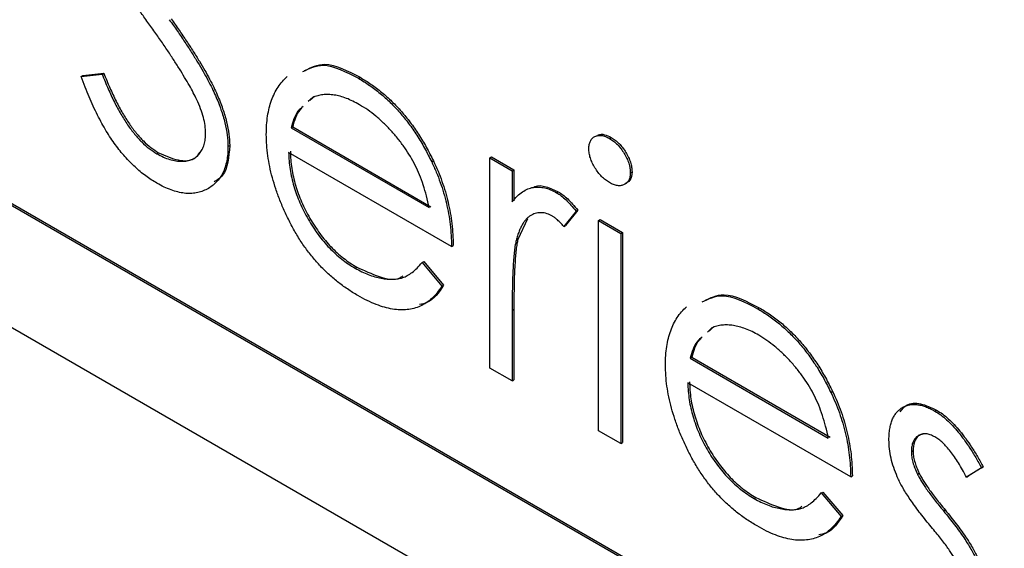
# Model space of a CAD drawing. Header units: inches. Extents: x 6.4 to 30, y 4.1 to 18.2.
# Tile 20 of 34: x 28.045 to 28.25, y 9.913 to 10.023. Entities that reach past the tile are written whole.
import ezdxf

# ---------------------------------------------------------------- set-up
doc = ezdxf.new("R2010")
doc.units = ezdxf.units.IN
doc.header["$LTSCALE"] = 2
doc.header["$MEASUREMENT"] = 0

msp = doc.modelspace()

# ---------------------------------------------------------------- linework, layer by layer
at = {"color": 7, "linetype": 'Continuous', "lineweight": 25}
for p, q in [((28.35519, 9.80454), (26.87026, 10.66177)), ((28.35554, 9.80474), (26.87061, 10.66197)), ((26.87026, 10.63646), (28.35519, 9.77923)), ((28.05861, 10.01139), (28.063, 10.01189)), ((28.06264, 10.01169), (28.063, 10.01189)), ((28.05826, 10.01118), (28.06264, 10.01169)), ((28.05826, 10.01118), (28.05861, 10.01139)), ((28.11599, 10.01083), (28.11635, 10.01103)), ((28.10647, 10.00685), (28.10554, 10.00597)), ((28.10682, 10.00706), (28.10589, 10.00617)), ((28.10196, 10.00051), (28.10231, 10.00071)), ((28.10196, 10.00051), (28.13072, 9.9839)), ((28.10231, 10.00071), (28.13108, 9.9841)), ((28.16826, 9.99831), (28.16862, 9.99851)), ((28.08884, 9.99665), (28.08919, 9.99685)), ((28.07403, 9.99513), (28.07438, 9.99534)), ((28.13538, 9.97584), (28.10147, 9.99541)), ((28.13125, 9.99341), (28.13161, 9.99361)), ((28.14335, 9.99427), (28.14371, 9.99447)), ((28.14335, 9.99427), (28.14801, 9.99158)), ((28.14335, 9.95051), (28.14335, 9.99427)), ((28.14371, 9.99447), (28.14836, 9.99178)), ((28.14801, 9.99158), (28.14836, 9.99178)), ((28.14801, 9.99158), (28.14801, 9.98514)), ((28.14836, 9.99178), (28.14836, 9.98534)), ((28.1726, 9.99117), (28.17296, 9.99138)), ((28.15725, 9.98701), (28.15761, 9.98721)), ((28.1613, 9.98317), (28.15875, 9.97999)), ((28.16166, 9.98338), (28.1591, 9.9802)), ((28.1613, 9.98317), (28.16166, 9.98338)), ((28.15119, 9.98157), (28.14919, 9.97727)), ((28.16596, 9.98122), (28.16631, 9.98142)), ((28.16596, 9.98122), (28.17061, 9.97853)), ((28.16596, 9.93746), (28.16596, 9.98122)), ((28.16631, 9.98142), (28.17096, 9.97873)), ((28.15875, 9.97999), (28.1591, 9.9802)), ((28.14884, 9.97707), (28.14919, 9.97727)), ((28.17061, 9.97853), (28.17096, 9.97873)), ((28.17061, 9.97853), (28.17061, 9.93477)), ((28.17096, 9.97873), (28.17096, 9.93498)), ((28.13538, 9.97584), (28.13573, 9.97604)), ((28.1153, 9.97131), (28.11565, 9.97151)), ((28.12925, 9.97247), (28.1296, 9.97267)), ((28.12925, 9.97247), (28.13338, 9.96758)), ((28.1296, 9.97267), (28.13373, 9.96778)), ((28.13338, 9.96758), (28.13373, 9.96778)), ((28.14801, 9.96253), (28.14836, 9.96273)), ((28.14836, 9.96273), (28.14836, 9.94802)), ((28.19909, 9.96286), (28.19945, 9.96306)), ((28.14801, 9.96253), (28.14801, 9.94782)), ((28.18957, 9.95888), (28.18864, 9.958)), ((28.18992, 9.95908), (28.18899, 9.9582)), ((28.18506, 9.95253), (28.18541, 9.95274)), ((28.18506, 9.95253), (28.21382, 9.93593)), ((28.18541, 9.95274), (28.21418, 9.93613)), ((28.14801, 9.94782), (28.14335, 9.95051)), ((28.14801, 9.94782), (28.14836, 9.94802)), ((28.21848, 9.92787), (28.18457, 9.94744)), ((28.21435, 9.94543), (28.21471, 9.94564)), ((28.23603, 9.94153), (28.23638, 9.94174)), ((28.17061, 9.93477), (28.16596, 9.93746)), ((28.17061, 9.93477), (28.17096, 9.93498)), ((28.23111, 9.93311), (28.23146, 9.93331)), ((28.24609, 9.92991), (28.24293, 9.92798)), ((28.24573, 9.92971), (28.24609, 9.92991)), ((28.21848, 9.92787), (28.21883, 9.92807)), ((28.2324, 9.9284), (28.23275, 9.9286)), ((28.24573, 9.92971), (28.24258, 9.92777)), ((28.24258, 9.92777), (28.24293, 9.92798)), ((28.21235, 9.9245), (28.2127, 9.9247)), ((28.21235, 9.9245), (28.21648, 9.9196)), ((28.2127, 9.9247), (28.21684, 9.91981)), ((28.1984, 9.92334), (28.19875, 9.92354)), ((28.21648, 9.9196), (28.21684, 9.91981)), ((28.23781, 9.92076), (28.23816, 9.92097))]:
    msp.add_line(p, q, dxfattribs=at)
for points, knots in [([(28.07298, 10.02131), (28.07243, 10.02208), (28.07139, 10.02354), (28.06993, 10.02565), (28.06863, 10.02757), (28.06748, 10.0293), (28.0665, 10.03083), (28.06567, 10.03217), (28.06501, 10.03333), (28.06465, 10.03404), (28.06448, 10.03436)], [0, 0, 0, 0, 0.181535, 0.347082, 0.495568, 0.628357, 0.74552, 0.845831, 0.930782, 1, 1, 1, 1]), ([(28.07662, 10.02302), (28.07719, 10.02223), (28.07828, 10.02068), (28.07983, 10.01841), (28.08123, 10.01625), (28.0825, 10.01422), (28.08364, 10.0123), (28.08464, 10.0105), (28.0855, 10.00882), (28.08645, 10.00677), (28.0874, 10.00435), (28.08822, 10.0016), (28.08874, 9.999), (28.08881, 9.99743), (28.08884, 9.99665)], [0, 0, 0, 0, 0.096967, 0.187763, 0.272381, 0.351302, 0.424312, 0.491882, 0.554203, 0.610843, 0.715918, 0.81455, 0.9085, 1, 1, 1, 1]), ([(28.07698, 10.02323), (28.07754, 10.02243), (28.07863, 10.02089), (28.08018, 10.01861), (28.08159, 10.01646), (28.08285, 10.01442), (28.08399, 10.0125), (28.08499, 10.0107), (28.08586, 10.00902), (28.0868, 10.00697), (28.08775, 10.00456), (28.08857, 10.0018), (28.08909, 9.99921), (28.08916, 9.99763), (28.08919, 9.99685)], [0, 0, 0, 0, 0.096967, 0.187763, 0.272381, 0.351302, 0.424312, 0.491882, 0.554203, 0.610843, 0.715918, 0.81455, 0.9085, 1, 1, 1, 1]), ([(28.08233, 10.00637), (28.08209, 10.00685), (28.08161, 10.00785), (28.08077, 10.0094), (28.07979, 10.01107), (28.07868, 10.01288), (28.07745, 10.01481), (28.07608, 10.01688), (28.07458, 10.01906), (28.07352, 10.02055), (28.07298, 10.02131)], [0, 0, 0, 0, 0.0902813, 0.1895343, 0.2992048, 0.4183741, 0.5483658, 0.6881291, 0.8390798, 1, 1, 1, 1]), ([(28.063, 10.01189), (28.0634, 10.01087), (28.06418, 10.00891), (28.06549, 10.00611), (28.06684, 10.0036), (28.06825, 10.00137), (28.0697, 9.99941), (28.07122, 9.99775), (28.07278, 9.99635), (28.07385, 9.99568), (28.07438, 9.99534)], [0, 0, 0, 0, 0.159004, 0.304646, 0.438547, 0.562322, 0.677433, 0.786897, 0.893611, 1, 1, 1, 1]), ([(28.10444, 10.01223), (28.10578, 10.01289), (28.10899, 10.01446), (28.11341, 10.01217), (28.11599, 10.01083)], [0, 0, 0, 0, 0.416333, 1, 1, 1, 1]), ([(28.1048, 10.01243), (28.10613, 10.01309), (28.10934, 10.01467), (28.11376, 10.01237), (28.11635, 10.01103)], [0, 0, 0, 0, 0.416333, 1, 1, 1, 1]), ([(28.07403, 9.98899), (28.07364, 9.98923), (28.07286, 9.98969), (28.07171, 9.99051), (28.07058, 9.99138), (28.06949, 9.99236), (28.06842, 9.99339), (28.06738, 9.99451), (28.06637, 9.99571), (28.06538, 9.99699), (28.06441, 9.99837), (28.06348, 9.99986), (28.06256, 10.00146), (28.06165, 10.00318), (28.06077, 10.00502), (28.05991, 10.00697), (28.05906, 10.00904), (28.05853, 10.01045), (28.05826, 10.01118)], [0, 0, 0, 0, 0.057207, 0.113694, 0.169175, 0.224155, 0.278714, 0.333787, 0.389234, 0.445813, 0.503694, 0.564283, 0.627963, 0.694643, 0.765377, 0.839615, 0.917539, 1, 1, 1, 1]), ([(28.06264, 10.01169), (28.06305, 10.01066), (28.06383, 10.0087), (28.06513, 10.00591), (28.06648, 10.0034), (28.06789, 10.00117), (28.06935, 9.99921), (28.07086, 9.99754), (28.07243, 9.99615), (28.07349, 9.99547), (28.07403, 9.99513)], [0, 0, 0, 0, 0.159004, 0.304646, 0.438547, 0.562322, 0.677433, 0.786897, 0.893611, 1, 1, 1, 1]), ([(28.09682, 9.99913), (28.09683, 9.99979), (28.09686, 10.00111), (28.09706, 10.00297), (28.09741, 10.00468), (28.09788, 10.00627), (28.0985, 10.00772), (28.09925, 10.00904), (28.10014, 10.01022), (28.10083, 10.01089), (28.10118, 10.01122)], [0, 0, 0, 0, 0.128045, 0.253768, 0.377428, 0.500551, 0.623296, 0.746578, 0.872348, 1, 1, 1, 1]), ([(28.11599, 10.01083), (28.11677, 10.01036), (28.11829, 10.00943), (28.12052, 10.00773), (28.12262, 10.00585), (28.1246, 10.00374), (28.12647, 10.00146), (28.1282, 9.99896), (28.12982, 9.99626), (28.13077, 9.99437), (28.13125, 9.99341)], [0, 0, 0, 0, 0.1320486, 0.2590493, 0.3819041, 0.5025163, 0.6227282, 0.7447264, 0.8701007, 1, 1, 1, 1]), ([(28.11635, 10.01103), (28.11712, 10.01056), (28.11865, 10.00964), (28.12087, 10.00793), (28.12298, 10.00605), (28.12495, 10.00395), (28.12682, 10.00167), (28.12855, 9.99916), (28.13018, 9.99647), (28.13112, 9.99457), (28.13161, 9.99361)], [0, 0, 0, 0, 0.1320486, 0.2590493, 0.3819041, 0.5025163, 0.6227282, 0.7447264, 0.8701007, 1, 1, 1, 1]), ([(28.08419, 9.99942), (28.08416, 9.99993), (28.08412, 10.00096), (28.08374, 10.00268), (28.08316, 10.0045), (28.08261, 10.00573), (28.08233, 10.00637)], [0, 0, 0, 0, 0.234748, 0.475391, 0.728528, 1, 1, 1, 1]), ([(28.11623, 10.00532), (28.11577, 10.00557), (28.11485, 10.00608), (28.1135, 10.00667), (28.11219, 10.0071), (28.11095, 10.00735), (28.10975, 10.00748), (28.10859, 10.00744), (28.1075, 10.00723), (28.10681, 10.00698), (28.10647, 10.00685)], [0, 0, 0, 0, 0.131103, 0.259163, 0.384194, 0.506328, 0.629067, 0.750648, 0.874028, 1, 1, 1, 1]), ([(28.10446, 10.00495), (28.10409, 10.00465), (28.10287, 10.00364), (28.10233, 10.00179), (28.10196, 10.00051)], [0, 0, 0, 0, 0.303378, 1, 1, 1, 1]), ([(28.10424, 10.00461), (28.10408, 10.00447), (28.10309, 10.0036), (28.10266, 10.00202), (28.10231, 10.00071)], [0, 0, 0, 0, 0.164128, 1, 1, 1, 1]), ([(28.13072, 9.9839), (28.13055, 9.98471), (28.13023, 9.98627), (28.12953, 9.98856), (28.12877, 9.9907), (28.12785, 9.99269), (28.12682, 9.99459), (28.12562, 9.99641), (28.12429, 9.99821), (28.12281, 9.99992), (28.12124, 10.00153), (28.11961, 10.003), (28.11793, 10.00427), (28.1168, 10.00497), (28.11623, 10.00532)], [0, 0, 0, 0, 0.096257, 0.184782, 0.267525, 0.344439, 0.419646, 0.496623, 0.576672, 0.660317, 0.74526, 0.830065, 0.914432, 1, 1, 1, 1]), ([(28.07403, 9.99513), (28.07448, 9.99489), (28.07538, 9.9944), (28.07671, 9.9939), (28.078, 9.99361), (28.07922, 9.99351), (28.08036, 9.9936), (28.08137, 9.99389), (28.08223, 9.99441), (28.08294, 9.99512), (28.08349, 9.996), (28.0839, 9.99699), (28.08413, 9.99815), (28.08417, 9.99899), (28.08419, 9.99942)], [0, 0, 0, 0, 0.091295, 0.180992, 0.270379, 0.360478, 0.448694, 0.532623, 0.614316, 0.694491, 0.772638, 0.849284, 0.923941, 1, 1, 1, 1]), ([(28.11588, 9.9656), (28.11515, 9.96604), (28.11373, 9.9669), (28.11166, 9.96842), (28.10972, 9.97008), (28.10789, 9.97189), (28.10619, 9.97385), (28.10461, 9.97596), (28.10315, 9.97821), (28.10184, 9.98059), (28.10067, 9.98301), (28.09963, 9.98542), (28.09877, 9.9878), (28.09806, 9.99014), (28.0975, 9.99245), (28.0971, 9.99473), (28.09687, 9.99696), (28.09684, 9.9984), (28.09682, 9.99913)], [0, 0, 0, 0, 0.071578, 0.139628, 0.204795, 0.268132, 0.32981, 0.391297, 0.453429, 0.516546, 0.579625, 0.641112, 0.701287, 0.760489, 0.819934, 0.878921, 0.938983, 1, 1, 1, 1]), ([(28.16396, 9.99616), (28.16398, 9.99646), (28.16401, 9.99706), (28.16426, 9.99778), (28.16466, 9.99836), (28.16522, 9.99874), (28.16588, 9.99894), (28.16662, 9.99895), (28.16742, 9.99875), (28.16798, 9.99846), (28.16826, 9.99831)], [0, 0, 0, 0, 0.12329, 0.242149, 0.363437, 0.489745, 0.618115, 0.744894, 0.868932, 1, 1, 1, 1]), ([(28.16582, 9.99896), (28.16586, 9.99899), (28.1662, 9.99926), (28.1672, 9.99917), (28.16814, 9.99873), (28.16862, 9.99851)], [0, 0, 0, 0, 0.0581242, 0.5290692, 1, 1, 1, 1]), ([(28.16826, 9.99831), (28.16855, 9.99813), (28.16912, 9.99777), (28.16993, 9.99704), (28.17068, 9.99617), (28.17134, 9.9952), (28.17191, 9.99418), (28.1723, 9.99314), (28.17256, 9.99212), (28.17259, 9.99149), (28.1726, 9.99117)], [0, 0, 0, 0, 0.131899, 0.258284, 0.384341, 0.51198, 0.638632, 0.75923, 0.877412, 1, 1, 1, 1]), ([(28.16862, 9.99851), (28.16891, 9.99833), (28.16947, 9.99798), (28.17029, 9.99724), (28.17103, 9.99637), (28.17169, 9.9954), (28.17226, 9.99438), (28.17266, 9.99334), (28.17291, 9.99232), (28.17294, 9.9917), (28.17296, 9.99138)], [0, 0, 0, 0, 0.131899, 0.258284, 0.384341, 0.51198, 0.638632, 0.75923, 0.877412, 1, 1, 1, 1]), ([(28.08884, 9.99665), (28.08883, 9.99612), (28.08881, 9.99506), (28.08859, 9.99363), (28.08826, 9.9923), (28.08778, 9.99113), (28.08717, 9.99007), (28.08642, 9.98917), (28.08554, 9.98838), (28.08453, 9.98774), (28.08343, 9.98726), (28.08226, 9.98694), (28.08104, 9.98681), (28.07974, 9.98688), (28.0784, 9.98713), (28.07699, 9.98755), (28.07553, 9.98816), (28.07453, 9.98871), (28.07403, 9.98899)], [0, 0, 0, 0, 0.061495, 0.121796, 0.180952, 0.240299, 0.299757, 0.3608, 0.423165, 0.488346, 0.553642, 0.617281, 0.680182, 0.742142, 0.804628, 0.868236, 0.933008, 1, 1, 1, 1]), ([(28.08919, 9.99685), (28.08901, 9.99443), (28.08874, 9.99096), (28.08661, 9.98966), (28.08596, 9.98926)], [0, 0, 0, 0, 0.697548, 1, 1, 1, 1]), ([(28.10182, 9.99562), (28.10185, 9.99503), (28.10189, 9.99387), (28.1021, 9.99209), (28.10243, 9.99032), (28.10289, 9.98856), (28.10346, 9.98682), (28.10414, 9.98508), (28.10496, 9.98336), (28.10588, 9.98166), (28.10689, 9.98003), (28.10797, 9.97847), (28.1091, 9.97703), (28.1103, 9.9757), (28.11156, 9.97448), (28.11287, 9.97338), (28.11424, 9.97237), (28.11518, 9.9718), (28.11565, 9.97151)], [0, 0, 0, 0, 0.068385, 0.134476, 0.198391, 0.260753, 0.321829, 0.383037, 0.444653, 0.507398, 0.569825, 0.630778, 0.690929, 0.750945, 0.811049, 0.872331, 0.935004, 1, 1, 1, 1]), ([(28.16826, 9.9891), (28.16798, 9.98928), (28.16742, 9.98963), (28.16662, 9.99036), (28.16588, 9.99122), (28.16522, 9.99219), (28.16466, 9.99321), (28.16426, 9.99423), (28.16401, 9.99524), (28.16398, 9.99585), (28.16396, 9.99616)], [0, 0, 0, 0, 0.1318668, 0.2566614, 0.3842132, 0.5133652, 0.6404432, 0.761085, 0.8791455, 1, 1, 1, 1]), ([(28.07438, 9.99534), (28.07576, 9.99472), (28.07851, 9.99349), (28.08166, 9.99362), (28.08269, 9.99497), (28.08299, 9.99536)], [0, 0, 0, 0, 0.414511, 0.828555, 1, 1, 1, 1]), ([(28.10147, 9.99541), (28.10149, 9.99482), (28.10154, 9.99366), (28.10175, 9.99188), (28.10208, 9.99011), (28.10254, 9.98836), (28.1031, 9.98661), (28.10379, 9.98488), (28.10461, 9.98316), (28.10552, 9.98146), (28.10654, 9.97982), (28.10761, 9.97827), (28.10875, 9.97683), (28.10995, 9.9755), (28.11121, 9.97428), (28.11252, 9.97318), (28.11389, 9.97216), (28.11482, 9.9716), (28.1153, 9.97131)], [0, 0, 0, 0, 0.068385, 0.134476, 0.198391, 0.260753, 0.321829, 0.383037, 0.444653, 0.507398, 0.569825, 0.630778, 0.690929, 0.750945, 0.811049, 0.872331, 0.935004, 1, 1, 1, 1]), ([(28.13125, 9.99341), (28.13158, 9.9927), (28.13223, 9.99129), (28.13305, 9.98914), (28.13376, 9.98697), (28.13433, 9.98478), (28.13479, 9.98257), (28.13512, 9.98033), (28.13532, 9.97808), (28.13536, 9.9766), (28.13538, 9.97584)], [0, 0, 0, 0, 0.118522, 0.236255, 0.356174, 0.47725, 0.60154, 0.729618, 0.862158, 1, 1, 1, 1]), ([(28.13161, 9.99361), (28.13193, 9.9929), (28.13259, 9.9915), (28.13341, 9.98935), (28.13412, 9.98718), (28.13468, 9.98499), (28.13514, 9.98277), (28.13548, 9.98054), (28.13567, 9.97828), (28.13571, 9.9768), (28.13573, 9.97604)], [0, 0, 0, 0, 0.118522, 0.236255, 0.356174, 0.47725, 0.60154, 0.729618, 0.862158, 1, 1, 1, 1]), ([(28.17296, 9.99138), (28.17288, 9.99071), (28.17273, 9.98946), (28.17187, 9.98905), (28.17147, 9.98887)], [0, 0, 0, 0, 0.536696, 1, 1, 1, 1]), ([(28.1726, 9.99117), (28.17259, 9.99088), (28.17256, 9.9903), (28.1723, 9.98959), (28.1719, 9.98902), (28.17134, 9.98866), (28.17068, 9.98845), (28.16993, 9.98844), (28.16912, 9.98865), (28.16855, 9.98895), (28.16826, 9.9891)], [0, 0, 0, 0, 0.120162, 0.237546, 0.357497, 0.484917, 0.613329, 0.74015, 0.867301, 1, 1, 1, 1]), ([(28.14801, 9.98514), (28.14835, 9.98554), (28.14901, 9.98631), (28.1501, 9.98719), (28.15121, 9.98782), (28.15237, 9.98815), (28.15356, 9.98822), (28.15477, 9.98805), (28.156, 9.98767), (28.15683, 9.98723), (28.15725, 9.98701)], [0, 0, 0, 0, 0.160011, 0.306021, 0.438854, 0.560992, 0.675734, 0.786178, 0.892874, 1, 1, 1, 1]), ([(28.15228, 9.988), (28.15243, 9.98811), (28.15314, 9.98866), (28.15508, 9.98835), (28.15676, 9.98759), (28.15761, 9.98721)], [0, 0, 0, 0, 0.119962, 0.560088, 1, 1, 1, 1]), ([(28.15725, 9.98701), (28.15758, 9.9868), (28.15824, 9.98638), (28.15925, 9.9855), (28.16029, 9.98443), (28.16095, 9.9836), (28.1613, 9.98317)], [0, 0, 0, 0, 0.2252775, 0.4635232, 0.7203236, 1, 1, 1, 1]), ([(28.15761, 9.98721), (28.15793, 9.98701), (28.15859, 9.98658), (28.1596, 9.9857), (28.16064, 9.98464), (28.16131, 9.98381), (28.16166, 9.98338)], [0, 0, 0, 0, 0.2252775, 0.4635232, 0.7203236, 1, 1, 1, 1]), ([(28.15637, 9.98215), (28.156, 9.98233), (28.15523, 9.98271), (28.15412, 9.98289), (28.15303, 9.9828), (28.15217, 9.98246), (28.1515, 9.98205), (28.15102, 9.98163), (28.15059, 9.98109), (28.15017, 9.98048), (28.14979, 9.97978), (28.14944, 9.97896), (28.14911, 9.97805), (28.14893, 9.9774), (28.14884, 9.97707)], [0, 0, 0, 0, 0.093777, 0.191278, 0.294662, 0.409747, 0.471345, 0.53582, 0.603222, 0.674199, 0.748603, 0.828338, 0.912068, 1, 1, 1, 1]), ([(28.15875, 9.97999), (28.15852, 9.98024), (28.1581, 9.9807), (28.15748, 9.98132), (28.1569, 9.9818), (28.15654, 9.98204), (28.15637, 9.98215)], [0, 0, 0, 0, 0.295139, 0.56023, 0.794983, 1, 1, 1, 1]), ([(28.14884, 9.97707), (28.14877, 9.97676), (28.14861, 9.97608), (28.14846, 9.97487), (28.14831, 9.97344), (28.14821, 9.97174), (28.14811, 9.9698), (28.14806, 9.9676), (28.14801, 9.96515), (28.14801, 9.96343), (28.14801, 9.96253)], [0, 0, 0, 0, 0.070855, 0.157726, 0.258598, 0.375889, 0.508164, 0.657032, 0.820176, 1, 1, 1, 1]), ([(28.14919, 9.97727), (28.14912, 9.97696), (28.14897, 9.97628), (28.14882, 9.97508), (28.14867, 9.97364), (28.14856, 9.97194), (28.14846, 9.97), (28.14841, 9.9678), (28.14836, 9.96536), (28.14836, 9.96363), (28.14836, 9.96273)], [0, 0, 0, 0, 0.070855, 0.157726, 0.258598, 0.375889, 0.508164, 0.657032, 0.820176, 1, 1, 1, 1]), ([(28.1153, 9.97131), (28.11576, 9.97105), (28.11668, 9.97054), (28.11806, 9.96995), (28.11941, 9.96949), (28.12073, 9.96919), (28.12199, 9.969), (28.12317, 9.96895), (28.12425, 9.96906), (28.12526, 9.9693), (28.12623, 9.96974), (28.12722, 9.97042), (28.12825, 9.97133), (28.1289, 9.97208), (28.12925, 9.97247)], [0, 0, 0, 0, 0.082597, 0.163889, 0.245674, 0.327919, 0.408809, 0.485689, 0.559113, 0.630217, 0.705259, 0.79157, 0.88979, 1, 1, 1, 1]), ([(28.11565, 9.97151), (28.11719, 9.97081), (28.12028, 9.9694), (28.1238, 9.96862), (28.12502, 9.96954), (28.12521, 9.96969)], [0, 0, 0, 0, 0.4573435, 0.9146664, 1, 1, 1, 1]), ([(28.13338, 9.96758), (28.13305, 9.96709), (28.13241, 9.96615), (28.13131, 9.96498), (28.13015, 9.96404), (28.12889, 9.96337), (28.12757, 9.9629), (28.12616, 9.96265), (28.12468, 9.96259), (28.1231, 9.96275), (28.12144, 9.96312), (28.11968, 9.9637), (28.11781, 9.96453), (28.11653, 9.96524), (28.11588, 9.9656)], [0, 0, 0, 0, 0.093384, 0.181689, 0.265546, 0.346039, 0.424597, 0.501912, 0.580013, 0.658291, 0.738533, 0.821867, 0.908787, 1, 1, 1, 1]), ([(28.13373, 9.96778), (28.13275, 9.96627), (28.13145, 9.96429), (28.12926, 9.96383), (28.12874, 9.96373)], [0, 0, 0, 0, 0.76289, 1, 1, 1, 1]), ([(28.18754, 9.96426), (28.18888, 9.96491), (28.19209, 9.96649), (28.19651, 9.9642), (28.19909, 9.96286)], [0, 0, 0, 0, 0.416333, 1, 1, 1, 1]), ([(28.1879, 9.96446), (28.18923, 9.96512), (28.19244, 9.9667), (28.19686, 9.9644), (28.19945, 9.96306)], [0, 0, 0, 0, 0.416333, 1, 1, 1, 1]), ([(28.17992, 9.95116), (28.17993, 9.95182), (28.17996, 9.95314), (28.18016, 9.955), (28.18051, 9.95671), (28.18098, 9.9583), (28.1816, 9.95975), (28.18235, 9.96106), (28.18324, 9.96224), (28.18393, 9.96291), (28.18428, 9.96325)], [0, 0, 0, 0, 0.128045, 0.253768, 0.377428, 0.500551, 0.623296, 0.746578, 0.872348, 1, 1, 1, 1]), ([(28.19909, 9.96286), (28.19987, 9.96238), (28.20139, 9.96146), (28.20362, 9.95975), (28.20572, 9.95787), (28.2077, 9.95577), (28.20957, 9.95349), (28.2113, 9.95098), (28.21292, 9.94829), (28.21387, 9.9464), (28.21435, 9.94543)], [0, 0, 0, 0, 0.1320486, 0.2590493, 0.3819041, 0.5025163, 0.6227282, 0.7447264, 0.8701007, 1, 1, 1, 1]), ([(28.19945, 9.96306), (28.20022, 9.96259), (28.20175, 9.96166), (28.20397, 9.95996), (28.20608, 9.95808), (28.20805, 9.95597), (28.20992, 9.9537), (28.21165, 9.95119), (28.21328, 9.9485), (28.21422, 9.9466), (28.21471, 9.94564)], [0, 0, 0, 0, 0.1320486, 0.2590493, 0.3819041, 0.5025163, 0.6227282, 0.7447264, 0.8701007, 1, 1, 1, 1]), ([(28.19933, 9.95734), (28.19887, 9.9576), (28.19795, 9.95811), (28.1966, 9.95869), (28.1953, 9.95913), (28.19405, 9.95938), (28.19285, 9.9595), (28.19169, 9.95947), (28.1906, 9.95926), (28.18991, 9.95901), (28.18957, 9.95888)], [0, 0, 0, 0, 0.131103, 0.259163, 0.384194, 0.506328, 0.629067, 0.750648, 0.874028, 1, 1, 1, 1]), ([(28.18756, 9.95698), (28.18719, 9.95667), (28.18597, 9.95567), (28.18543, 9.95382), (28.18506, 9.95253)], [0, 0, 0, 0, 0.3033784, 1, 1, 1, 1]), ([(28.18734, 9.95664), (28.18718, 9.9565), (28.18619, 9.95562), (28.18576, 9.95405), (28.18541, 9.95274)], [0, 0, 0, 0, 0.164128, 1, 1, 1, 1]), ([(28.21382, 9.93593), (28.21365, 9.93674), (28.21333, 9.9383), (28.21263, 9.94059), (28.21187, 9.94273), (28.21095, 9.94472), (28.20992, 9.94662), (28.20872, 9.94843), (28.20739, 9.95023), (28.20591, 9.95195), (28.20434, 9.95356), (28.20271, 9.95502), (28.20103, 9.9563), (28.1999, 9.95699), (28.19933, 9.95734)], [0, 0, 0, 0, 0.096257, 0.184782, 0.267525, 0.344439, 0.419646, 0.496623, 0.576672, 0.660317, 0.74526, 0.830065, 0.914432, 1, 1, 1, 1]), ([(28.19898, 9.91763), (28.19825, 9.91807), (28.19683, 9.91893), (28.19476, 9.92045), (28.19282, 9.92211), (28.19099, 9.92392), (28.18929, 9.92588), (28.18771, 9.92799), (28.18625, 9.93024), (28.18494, 9.93262), (28.18377, 9.93504), (28.18273, 9.93745), (28.18187, 9.93982), (28.18116, 9.94217), (28.1806, 9.94448), (28.1802, 9.94676), (28.17997, 9.94899), (28.17994, 9.95043), (28.17992, 9.95116)], [0, 0, 0, 0, 0.071578, 0.139628, 0.204795, 0.268132, 0.32981, 0.391297, 0.453429, 0.516546, 0.579625, 0.641112, 0.701287, 0.760489, 0.819934, 0.878921, 0.938983, 1, 1, 1, 1]), ([(28.18457, 9.94744), (28.18459, 9.94685), (28.18464, 9.94569), (28.18485, 9.94391), (28.18518, 9.94214), (28.18564, 9.94038), (28.1862, 9.93864), (28.18689, 9.93691), (28.18771, 9.93518), (28.18862, 9.93348), (28.18964, 9.93185), (28.19071, 9.9303), (28.19185, 9.92886), (28.19305, 9.92753), (28.19431, 9.9263), (28.19562, 9.92521), (28.19699, 9.92419), (28.19792, 9.92362), (28.1984, 9.92334)], [0, 0, 0, 0, 0.068385, 0.134476, 0.198391, 0.260753, 0.321829, 0.383037, 0.444653, 0.507398, 0.569825, 0.630778, 0.690929, 0.750945, 0.811049, 0.872331, 0.935004, 1, 1, 1, 1]), ([(28.18492, 9.94764), (28.18495, 9.94705), (28.18499, 9.9459), (28.1852, 9.94412), (28.18553, 9.94234), (28.18599, 9.94059), (28.18656, 9.93884), (28.18724, 9.93711), (28.18806, 9.93539), (28.18898, 9.93369), (28.18999, 9.93205), (28.19107, 9.9305), (28.19221, 9.92906), (28.1934, 9.92773), (28.19466, 9.92651), (28.19597, 9.92541), (28.19734, 9.92439), (28.19828, 9.92383), (28.19875, 9.92354)], [0, 0, 0, 0, 0.068385, 0.134476, 0.198391, 0.260753, 0.321829, 0.383037, 0.444653, 0.507398, 0.569825, 0.630778, 0.690929, 0.750945, 0.811049, 0.872331, 0.935004, 1, 1, 1, 1]), ([(28.21435, 9.94543), (28.21468, 9.94473), (28.21533, 9.94332), (28.21615, 9.94117), (28.21686, 9.939), (28.21743, 9.93681), (28.21789, 9.9346), (28.21822, 9.93236), (28.21842, 9.93011), (28.21846, 9.92862), (28.21848, 9.92787)], [0, 0, 0, 0, 0.118522, 0.236255, 0.356174, 0.47725, 0.60154, 0.729618, 0.862158, 1, 1, 1, 1]), ([(28.21471, 9.94564), (28.21503, 9.94493), (28.21569, 9.94352), (28.21651, 9.94137), (28.21722, 9.93921), (28.21778, 9.93701), (28.21824, 9.9348), (28.21858, 9.93256), (28.21877, 9.93031), (28.21881, 9.92883), (28.21883, 9.92807)], [0, 0, 0, 0, 0.118522, 0.236255, 0.356174, 0.47725, 0.60154, 0.729618, 0.862158, 1, 1, 1, 1]), ([(28.22645, 9.93558), (28.22646, 9.93598), (28.22648, 9.93676), (28.2266, 9.93785), (28.22683, 9.93883), (28.22711, 9.93973), (28.2275, 9.94051), (28.22797, 9.9412), (28.22852, 9.94178), (28.22915, 9.94225), (28.22985, 9.94261), (28.23061, 9.94284), (28.2314, 9.94295), (28.23224, 9.94292), (28.23312, 9.94278), (28.23405, 9.94249), (28.23503, 9.94209), (28.23569, 9.94172), (28.23603, 9.94153)], [0, 0, 0, 0, 0.067957, 0.133001, 0.196444, 0.25853, 0.32024, 0.381364, 0.443107, 0.505531, 0.568312, 0.629225, 0.689302, 0.748846, 0.809447, 0.870926, 0.934059, 1, 1, 1, 1]), ([(28.2288, 9.94141), (28.2292, 9.94192), (28.23021, 9.9432), (28.23301, 9.94334), (28.23526, 9.94227), (28.23638, 9.94174)], [0, 0, 0, 0, 0.2503465, 0.6249535, 1, 1, 1, 1]), ([(28.23603, 9.94153), (28.23643, 9.94128), (28.23725, 9.94077), (28.23847, 9.93977), (28.23969, 9.93856), (28.24091, 9.93717), (28.24212, 9.93558), (28.24333, 9.9338), (28.24457, 9.93184), (28.24533, 9.93043), (28.24573, 9.92971)], [0, 0, 0, 0, 0.105714, 0.213412, 0.326127, 0.444452, 0.569061, 0.702712, 0.846318, 1, 1, 1, 1]), ([(28.23638, 9.94174), (28.23679, 9.94148), (28.2376, 9.94098), (28.23882, 9.93997), (28.24004, 9.93877), (28.24126, 9.93738), (28.24247, 9.93578), (28.24369, 9.93401), (28.24492, 9.93204), (28.24569, 9.93064), (28.24609, 9.92991)], [0, 0, 0, 0, 0.105714, 0.213412, 0.326127, 0.444452, 0.569061, 0.702712, 0.846318, 1, 1, 1, 1]), ([(28.23603, 9.93616), (28.2357, 9.93633), (28.23506, 9.93667), (28.23413, 9.93684), (28.23328, 9.93678), (28.23253, 9.93644), (28.2319, 9.93589), (28.23144, 9.93514), (28.23116, 9.93422), (28.23113, 9.93348), (28.23111, 9.93311)], [0, 0, 0, 0, 0.124921, 0.245828, 0.369056, 0.497487, 0.627441, 0.751102, 0.873762, 1, 1, 1, 1]), ([(28.23351, 9.93672), (28.23318, 9.93663), (28.23239, 9.93642), (28.23163, 9.9352), (28.23152, 9.93394), (28.23146, 9.93331)], [0, 0, 0, 0, 0.258962, 0.629485, 1, 1, 1, 1]), ([(28.24258, 9.92777), (28.2423, 9.9283), (28.24178, 9.9293), (28.24094, 9.93072), (28.24011, 9.93199), (28.2393, 9.93313), (28.23848, 9.93411), (28.23766, 9.93495), (28.23684, 9.93565), (28.2363, 9.93599), (28.23603, 9.93616)], [0, 0, 0, 0, 0.158223, 0.305036, 0.441309, 0.565963, 0.683525, 0.793334, 0.898518, 1, 1, 1, 1]), ([(28.22819, 9.92784), (28.22792, 9.92849), (28.22739, 9.9298), (28.22686, 9.93176), (28.2265, 9.93372), (28.22647, 9.93495), (28.22645, 9.93558)], [0, 0, 0, 0, 0.246235, 0.490985, 0.740588, 1, 1, 1, 1]), ([(28.23111, 9.93311), (28.23112, 9.93276), (28.23116, 9.93205), (28.23141, 9.93088), (28.23182, 9.92965), (28.2322, 9.92882), (28.2324, 9.9284)], [0, 0, 0, 0, 0.24004, 0.479403, 0.731757, 1, 1, 1, 1]), ([(28.23146, 9.93331), (28.23148, 9.93296), (28.23151, 9.93225), (28.23177, 9.93108), (28.23217, 9.92986), (28.23255, 9.92903), (28.23275, 9.9286)], [0, 0, 0, 0, 0.24004, 0.479403, 0.731757, 1, 1, 1, 1]), ([(28.23472, 9.91809), (28.23434, 9.91856), (28.23359, 9.91948), (28.23253, 9.92084), (28.23157, 9.92216), (28.2307, 9.9234), (28.22992, 9.92459), (28.22926, 9.92572), (28.22867, 9.9268), (28.22834, 9.9275), (28.22819, 9.92784)], [0, 0, 0, 0, 0.157762, 0.30595, 0.443775, 0.572824, 0.692154, 0.802296, 0.905564, 1, 1, 1, 1]), ([(28.2324, 9.9284), (28.23251, 9.92816), (28.23277, 9.92766), (28.23323, 9.92688), (28.23377, 9.92604), (28.23441, 9.92512), (28.23514, 9.92413), (28.23595, 9.92306), (28.23684, 9.92193), (28.23748, 9.92116), (28.23781, 9.92076)], [0, 0, 0, 0, 0.0834165, 0.1786165, 0.284022, 0.4022442, 0.5335824, 0.6769494, 0.8316667, 1, 1, 1, 1]), ([(28.23275, 9.9286), (28.23287, 9.92837), (28.23312, 9.92786), (28.23358, 9.92709), (28.23413, 9.92624), (28.23476, 9.92532), (28.23549, 9.92433), (28.2363, 9.92327), (28.2372, 9.92214), (28.23783, 9.92137), (28.23816, 9.92097)], [0, 0, 0, 0, 0.0834165, 0.1786165, 0.284022, 0.4022442, 0.5335824, 0.6769494, 0.8316667, 1, 1, 1, 1]), ([(28.1984, 9.92334), (28.19886, 9.92308), (28.19978, 9.92257), (28.20116, 9.92198), (28.20251, 9.92152), (28.20383, 9.92122), (28.20509, 9.92103), (28.20627, 9.92098), (28.20735, 9.92108), (28.20836, 9.92132), (28.20933, 9.92177), (28.21032, 9.92245), (28.21135, 9.92336), (28.212, 9.9241), (28.21235, 9.9245)], [0, 0, 0, 0, 0.082597, 0.163889, 0.245674, 0.327919, 0.408809, 0.485689, 0.559113, 0.630217, 0.705259, 0.79157, 0.88979, 1, 1, 1, 1]), ([(28.19875, 9.92354), (28.20029, 9.92284), (28.20338, 9.92143), (28.2069, 9.92064), (28.20812, 9.92157), (28.20831, 9.92172)], [0, 0, 0, 0, 0.457343, 0.914666, 1, 1, 1, 1]), ([(28.21648, 9.9196), (28.21615, 9.91912), (28.21551, 9.91818), (28.21441, 9.91701), (28.21325, 9.91606), (28.21199, 9.9154), (28.21067, 9.91493), (28.20926, 9.91468), (28.20778, 9.91462), (28.2062, 9.91478), (28.20454, 9.91515), (28.20278, 9.91573), (28.20091, 9.91656), (28.19963, 9.91727), (28.19898, 9.91763)], [0, 0, 0, 0, 0.093384, 0.181689, 0.265546, 0.346039, 0.424597, 0.501912, 0.580013, 0.658291, 0.738533, 0.821867, 0.908787, 1, 1, 1, 1]), ([(28.21684, 9.91981), (28.21585, 9.9183), (28.21455, 9.91631), (28.21236, 9.91586), (28.21184, 9.91575)], [0, 0, 0, 0, 0.76289, 1, 1, 1, 1]), ([(28.23781, 9.92076), (28.23821, 9.92027), (28.23899, 9.91932), (28.2401, 9.91789), (28.2411, 9.91654), (28.242, 9.91524), (28.24281, 9.91401), (28.24352, 9.91285), (28.24413, 9.91175), (28.24447, 9.91103), (28.24463, 9.91068)], [0, 0, 0, 0, 0.1589968, 0.3071295, 0.4462348, 0.5756134, 0.6941373, 0.8045717, 0.9065888, 1, 1, 1, 1]), ([(28.23816, 9.92097), (28.23856, 9.92047), (28.23934, 9.91952), (28.24045, 9.9181), (28.24146, 9.91674), (28.24236, 9.91544), (28.24317, 9.91422), (28.24387, 9.91306), (28.24448, 9.91195), (28.24482, 9.91123), (28.24499, 9.91089)], [0, 0, 0, 0, 0.1589968, 0.3071295, 0.4462348, 0.5756134, 0.6941373, 0.8045717, 0.9065888, 1, 1, 1, 1]), ([(28.24047, 9.91027), (28.24035, 9.91049), (28.24009, 9.91098), (28.23961, 9.91174), (28.23905, 9.91259), (28.23837, 9.91352), (28.23761, 9.91455), (28.23673, 9.91565), (28.23576, 9.91685), (28.23508, 9.91766), (28.23472, 9.91809)], [0, 0, 0, 0, 0.076879, 0.167469, 0.272283, 0.388707, 0.520779, 0.666248, 0.825537, 1, 1, 1, 1])]:
    msp.add_open_spline(points, degree=3, knots=knots, dxfattribs=at)

doc.saveas('drawing.dxf')
